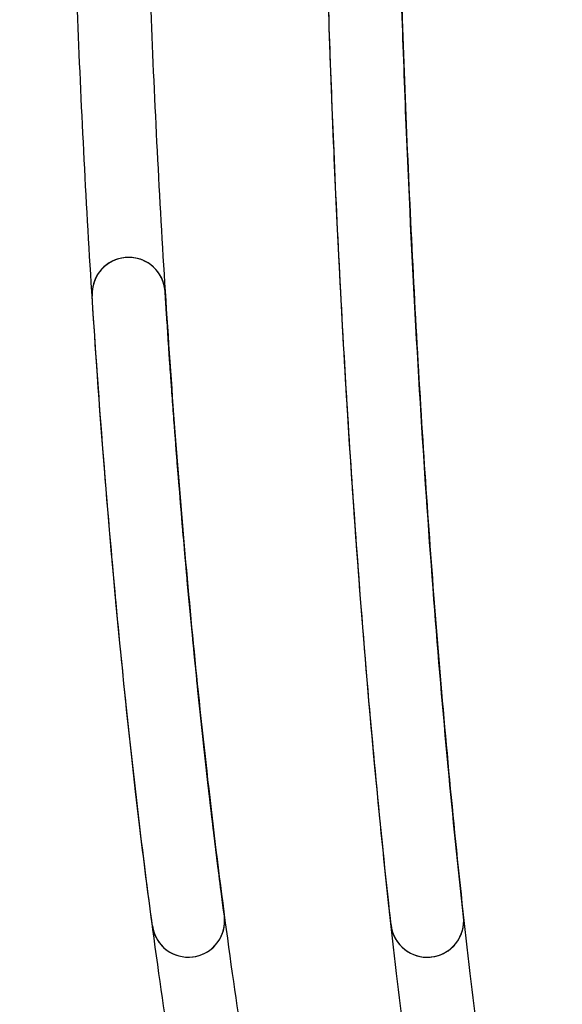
# Model space of a CAD drawing. Header units: millimetres. Extents: x 802 to 9345, y -804 to 1180.
# Tile 48 of 189: x 1537 to 1550, y -299 to -275. Entities that reach past the tile are written whole.
import ezdxf

# ---------------------------------------------------------------- set-up
doc = ezdxf.new("R2010")
doc.units = ezdxf.units.MM
doc.header["$LTSCALE"] = 30.734
doc.layers.get('0').update_dxf_attribs({"linetype": 'CONTINUOUS'})

msp = doc.modelspace()

# ---------------------------------------------------------------- linework, layer by layer
at = {"linetype": 'Continuous'}
for centre, radius, start, end in [((1539.73, -281.655), 0.898, 3.6202, 183.7087), ((1539.73, -281.655), 0.898, 4.7536, 175.1076), ((1541.196, -297.065), 0.892, 187.5992, 7.522), ((1541.196, -297.065), 0.892, 196.2763, 7.522), ((1547.063, -297.063), 0.895, 186.3373, 6.2831), ((1547.063, -297.063), 0.895, 194.1653, 6.2831)]:
    msp.add_arc(centre, radius, start, end, dxfattribs=at)
for points, knots in [([(1545.898, -324.015), (1545.635, -324.015), (1545.101, -323.971), (1544.299, -323.764), (1543.475, -323.396), (1542.607, -322.828), (1541.675, -321.994), (1540.677, -320.818), (1539.621, -319.22), (1538.516, -317.105), (1537.374, -314.365), (1536.208, -310.862), (1535.037, -306.434), (1533.886, -300.868), (1532.793, -293.88), (1531.815, -285.061), (1531.081, -274.077), (1530.798, -261.516), (1531.081, -248.954), (1531.815, -237.969), (1532.793, -229.151), (1533.886, -222.162), (1535.037, -216.597), (1536.208, -212.168), (1537.374, -208.666), (1538.516, -205.925), (1539.621, -203.811), (1540.677, -202.212), (1541.675, -201.037), (1542.607, -200.203), (1543.475, -199.634), (1544.299, -199.267), (1545.101, -199.06), (1545.635, -199.016), (1545.898, -199.015)], [0, 0, 0, 0, 0.005896, 0.011919, 0.018454, 0.025967, 0.035061, 0.046334, 0.06036, 0.077842, 0.099623, 0.126719, 0.160356, 0.202039, 0.253806, 0.318546, 0.400464, 0.499995, 0.599537, 0.681456, 0.746196, 0.797963, 0.839645, 0.873281, 0.900377, 0.922159, 0.93964, 0.953666, 0.964939, 0.974033, 0.981546, 0.988081, 0.994104, 1, 1, 1, 1]), ([(1545.898, -322.015), (1545.746, -322.015), (1545.434, -321.99), (1544.952, -321.864), (1544.423, -321.626), (1543.812, -321.222), (1543.095, -320.576), (1542.266, -319.595), (1541.335, -318.183), (1540.321, -316.238), (1539.243, -313.648), (1538.122, -310.277), (1536.982, -305.965), (1535.853, -300.502), (1534.775, -293.608), (1533.808, -284.879), (1533.079, -273.985), (1532.799, -261.516), (1533.079, -249.046), (1533.808, -238.151), (1534.775, -229.423), (1535.853, -222.528), (1536.982, -217.066), (1538.122, -212.753), (1539.243, -209.383), (1540.321, -206.792), (1541.335, -204.848), (1542.266, -203.436), (1543.095, -202.454), (1543.812, -201.808), (1544.423, -201.405), (1544.952, -201.167), (1545.434, -201.041), (1545.746, -201.016), (1545.898, -201.015)], [0, 0, 0, 0, 0.003575, 0.007302, 0.011639, 0.01712, 0.024418, 0.034224, 0.047187, 0.064034, 0.085621, 0.112973, 0.147335, 0.190253, 0.243829, 0.311059, 0.396307, 0.499995, 0.603694, 0.688944, 0.756173, 0.809749, 0.852666, 0.887028, 0.914379, 0.935966, 0.952814, 0.965776, 0.975582, 0.98288, 0.988361, 0.992698, 0.996425, 1, 1, 1, 1]), ([(1545.04, -317.262), (1545.004, -317.18), (1544.553, -316.155), (1543.799, -314.108), (1542.922, -311.123), (1542.158, -307.974), (1541.289, -303.718), (1540.403, -298.179), (1539.62, -291.618), (1539.025, -284.88), (1538.601, -278.142), (1538.373, -272.333), (1538.258, -267.531), (1538.217, -264.013), (1538.208, -260.586), (1538.234, -257.352), (1538.29, -253.94), (1538.42, -249.33), (1538.683, -243.329), (1539.171, -236.222), (1539.758, -230.221), (1540.356, -225.419), (1540.899, -221.723), (1541.562, -217.927), (1542.358, -214.131), (1543.208, -210.859), (1544.076, -208.154), (1544.647, -206.665), (1545.004, -205.851), (1545.04, -205.769)], [0, 0, 0, 0, 0.002208, 0.027576, 0.055058, 0.08254, 0.112312, 0.169566, 0.231591, 0.288845, 0.35087, 0.412895, 0.445148, 0.480088, 0.50757, 0.537342, 0.567114, 0.599367, 0.661392, 0.728586, 0.790611, 0.822864, 0.857805, 0.890058, 0.924998, 0.959939, 0.978108, 0.997792, 1, 1, 1, 1]), ([(1546.84, -205.769), (1546.804, -205.851), (1546.447, -206.665), (1545.876, -208.154), (1545.008, -210.859), (1544.158, -214.131), (1543.362, -217.927), (1542.699, -221.723), (1542.156, -225.419), (1541.558, -230.221), (1540.971, -236.222), (1540.483, -243.329), (1540.22, -249.33), (1540.09, -253.94), (1540.034, -257.352), (1540.008, -260.586), (1540.017, -264.013), (1540.058, -267.531), (1540.173, -272.333), (1540.401, -278.142), (1540.825, -284.88), (1541.42, -291.618), (1542.203, -298.179), (1543.089, -303.718), (1543.958, -307.974), (1544.722, -311.123), (1545.599, -314.108), (1546.353, -316.155), (1546.804, -317.18), (1546.84, -317.262)], [0, 0, 0, 0, 0.002208, 0.021892, 0.040061, 0.075002, 0.109942, 0.142195, 0.177136, 0.209389, 0.271414, 0.338608, 0.400633, 0.432886, 0.462658, 0.49243, 0.519912, 0.554852, 0.587105, 0.64913, 0.711155, 0.768409, 0.830434, 0.887688, 0.91746, 0.944942, 0.972424, 0.997792, 1, 1, 1, 1]), ([(1550.117, -317.262), (1550.086, -317.18), (1549.711, -316.155), (1549.082, -314.108), (1548.351, -311.123), (1547.714, -307.974), (1546.99, -303.718), (1546.252, -298.179), (1545.6, -291.618), (1545.104, -284.88), (1544.751, -278.142), (1544.518, -271.035), (1544.382, -261.8), (1544.481, -252.564), (1544.819, -243.329), (1545.226, -236.222), (1545.714, -230.221), (1546.213, -225.419), (1546.665, -221.723), (1547.218, -217.927), (1547.881, -214.131), (1548.59, -210.859), (1549.313, -208.154), (1549.789, -206.665), (1550.086, -205.851), (1550.116, -205.769)], [0, 0, 0, 0, 0.002208, 0.027576, 0.055058, 0.08254, 0.112312, 0.169566, 0.231591, 0.288845, 0.35087, 0.412895, 0.480088, 0.599367, 0.661392, 0.728586, 0.790611, 0.822864, 0.857805, 0.890058, 0.924998, 0.959939, 0.978108, 0.997792, 1, 1, 1, 1]), ([(1551.916, -205.769), (1551.886, -205.851), (1551.589, -206.665), (1551.113, -208.154), (1550.39, -210.859), (1549.681, -214.131), (1549.018, -217.927), (1548.465, -221.723), (1548.013, -225.419), (1547.514, -230.221), (1547.026, -236.222), (1546.619, -243.329), (1546.281, -252.564), (1546.182, -261.8), (1546.318, -271.035), (1546.551, -278.142), (1546.904, -284.88), (1547.4, -291.618), (1548.052, -298.179), (1548.79, -303.718), (1549.514, -307.974), (1550.151, -311.123), (1550.882, -314.108), (1551.511, -316.155), (1551.886, -317.18), (1551.917, -317.262)], [0, 0, 0, 0, 0.002208, 0.021892, 0.040061, 0.075002, 0.109942, 0.142195, 0.177136, 0.209389, 0.271414, 0.338608, 0.400633, 0.519912, 0.587105, 0.64913, 0.711155, 0.768409, 0.830434, 0.887688, 0.91746, 0.944942, 0.972424, 0.997792, 1, 1, 1, 1]), ([(1546.174, -297.161), (1546.037, -295.926), (1545.771, -293.32), (1545.418, -289.195), (1545.099, -284.626), (1544.821, -279.528), (1544.598, -273.791), (1544.505, -269.733), (1544.473, -267.577)], [0, 0, 0, 0, 0.125753, 0.265098, 0.418946, 0.589307, 0.781727, 1, 1, 1, 1]), ([(1547.952, -296.965), (1547.817, -295.734), (1547.554, -293.137), (1547.206, -289.03), (1546.891, -284.484), (1546.616, -279.417), (1546.396, -273.718), (1546.304, -269.69), (1546.272, -267.55)], [0, 0, 0, 0, 0.126077, 0.265616, 0.419534, 0.589901, 0.782174, 1, 1, 1, 1]), ([(1542.081, -296.948), (1542.01, -296.413), (1541.88, -295.388), (1541.704, -293.915), (1541.554, -292.566), (1541.423, -291.328), (1541.31, -290.188), (1541.21, -289.136), (1541.122, -288.167), (1541.045, -287.279), (1540.978, -286.471), (1540.919, -285.738), (1540.868, -285.07), (1540.821, -284.453), (1540.779, -283.866), (1540.738, -283.292), (1540.699, -282.717), (1540.661, -282.146), (1540.637, -281.766), (1540.625, -281.58)], [0, 0, 0, 0, 0.104886, 0.2007, 0.288331, 0.368671, 0.442607, 0.510932, 0.573907, 0.631612, 0.684125, 0.731543, 0.774492, 0.814189, 0.851882, 0.88879, 0.925971, 0.963808, 1, 1, 1, 1]), ([(1542.081, -296.948), (1541.937, -295.856), (1541.655, -293.557), (1541.274, -289.92), (1540.92, -285.897), (1540.72, -283.079), (1540.626, -281.598)], [0, 0, 0, 0, 0.214404, 0.450458, 0.711371, 1, 1, 1, 1]), ([(1540.312, -297.183), (1540.165, -296.084), (1539.879, -293.77), (1539.492, -290.107), (1539.132, -286.051), (1538.928, -283.208), (1538.833, -281.713)], [0, 0, 0, 0, 0.214035, 0.449896, 0.710922, 1, 1, 1, 1])]:
    msp.add_open_spline(points, degree=3, knots=knots, dxfattribs=at)

doc.saveas('drawing.dxf')
